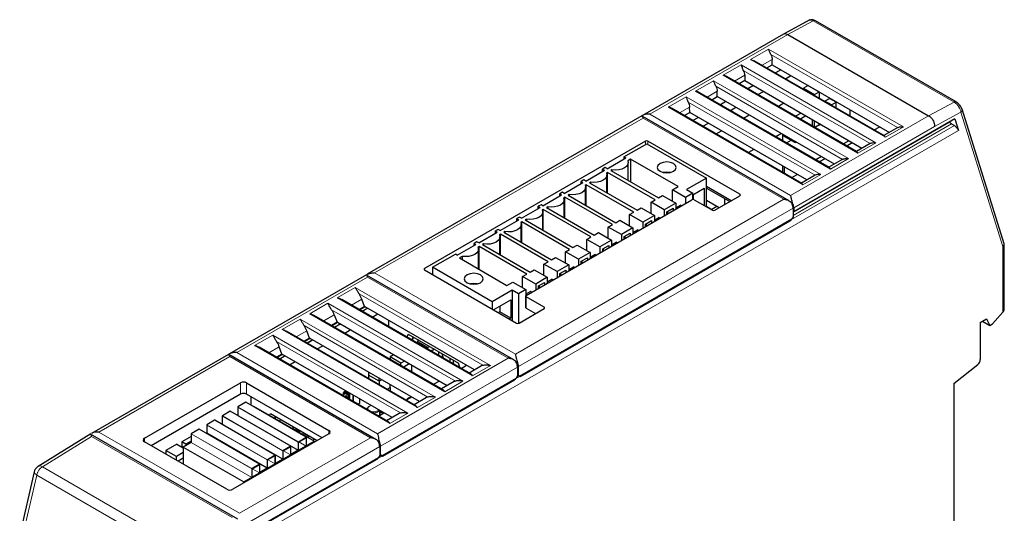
# Model space of a CAD drawing. Header units: millimetres. Extents: x 5 to 418, y 2 to 292.
# Tile 23 of 29: x 229 to 309, y 116 to 156. Entities that reach past the tile are written whole.
import ezdxf

# ---------------------------------------------------------------- set-up
doc = ezdxf.new("R2010")
doc.units = ezdxf.units.MM

msp = doc.modelspace()

# ---------------------------------------------------------------- linework, layer by layer
at = {"color": 7, "linetype": 'Continuous', "lineweight": 25}
for p, q in [((293.389, 155.905), (291.259, 154.762)), ((305.215, 149.271), (293.831, 155.843)), ((291.261, 154.763), (279.848, 148.174)), ((291.611, 154.728), (302.996, 148.156)), ((288.589, 152.712), (288.885, 152.611)), ((299.416, 146.532), (288.885, 152.611)), ((289.9, 152.026), (290.345, 152.282)), ((290.345, 152.282), (290.338, 152.711)), ((290.345, 152.282), (299.824, 146.81)), ((288.111, 151.426), (288.117, 150.997)), ((291.047, 151.877), (290.603, 151.62)), ((291.41, 151.154), (291.854, 151.411)), ((297.188, 145.247), (286.656, 151.327)), ((288.117, 150.997), (287.673, 150.74)), ((288.117, 150.997), (297.597, 145.524)), ((288.82, 150.591), (288.376, 150.334)), ((293.24, 150.611), (292.869, 150.396)), ((293.24, 150.611), (294.131, 150.096)), ((293.24, 150.611), (293.24, 150.611)), ((294.961, 143.961), (284.429, 150.041)), ((285.89, 149.711), (285.884, 150.14)), ((289.182, 149.868), (289.627, 150.125)), ((292.869, 150.396), (293.76, 149.882)), ((292.869, 150.396), (292.869, 150.312)), ((293.76, 149.882), (294.131, 150.096)), ((293.76, 149.882), (293.76, 149.797)), ((294.131, 150.096), (294.131, 149.583)), ((294.131, 150.096), (294.131, 150.096)), ((285.445, 149.454), (285.89, 149.711)), ((295.37, 144.238), (285.89, 149.711)), ((286.593, 149.305), (286.148, 149.048)), ((291.285, 149.168), (290.841, 148.911)), ((294.578, 149.325), (295.023, 149.582)), ((295.146, 149.024), (294.601, 149.339)), ((295.517, 149.239), (294.973, 149.553)), ((295.146, 149.024), (295.122, 149.011)), ((295.146, 149.024), (295.517, 149.239)), ((295.146, 148.997), (295.146, 149.024)), ((295.517, 148.783), (295.517, 149.239)), ((292.734, 142.675), (282.201, 148.755)), ((283.218, 148.168), (283.662, 148.425)), ((283.662, 148.425), (283.656, 148.854)), ((293.142, 142.952), (283.662, 148.425)), ((286.955, 148.583), (287.4, 148.839)), ((288.019, 147.968), (288.464, 148.225)), ((292.671, 148.368), (292.227, 148.111)), ((296.606, 148.668), (296.606, 148.154)), ((309.101, 137.798), (305.698, 148.685)), ((279.798, 148.145), (257.574, 135.316)), ((291.716, 141.265), (279.821, 148.132)), ((284.365, 148.019), (283.921, 147.762)), ((284.728, 147.297), (285.172, 147.553)), ((305.11, 147.891), (292.077, 140.367)), ((293.067, 148.139), (292.623, 147.882)), ((293.587, 147.326), (293.587, 147.839)), ((293.735, 147.753), (293.735, 147.24)), ((294.106, 147.396), (293.786, 147.211)), ((294.106, 147.539), (294.106, 147.396)), ((294.106, 147.396), (294.231, 147.467)), ((304.723, 147.639), (304.715, 147.663)), ((304.852, 147.485), (305.075, 147.356)), ((305.11, 147.891), (305.398, 146.971)), ((285.792, 146.682), (286.237, 146.939)), ((291.087, 146.71), (290.643, 146.454)), ((291.186, 146.14), (291.186, 146.653)), ((293.809, 147.21), (293.797, 147.217)), ((293.809, 147.21), (293.799, 147.203)), ((293.809, 147.197), (293.809, 147.21)), ((298.597, 147.005), (299.041, 147.262)), ((300.501, 147.201), (299.38, 146.553)), ((280.074, 146.096), (262.205, 135.781)), ((278.342, 144.826), (280.186, 145.89)), ((280.186, 145.89), (285.012, 143.104)), ((287.721, 141.796), (280.272, 146.096)), ((291.186, 146.567), (292.201, 145.981)), ((291.497, 145.96), (291.867, 146.174)), ((292.201, 145.981), (292.201, 146.068)), ((292.201, 145.981), (292.276, 146.024)), ((296.545, 146.131), (296.1, 145.875)), ((296.369, 145.719), (296.814, 145.976)), ((298.274, 145.915), (297.152, 145.267)), ((299.503, 146.411), (299.416, 146.532)), ((288.86, 145.425), (288.415, 145.168)), ((297.275, 145.125), (297.188, 145.246)), ((276.981, 143.868), (278.49, 144.74)), ((278.342, 144.826), (278.49, 144.74)), ((278.342, 144.826), (278.342, 144.654)), ((278.881, 144.643), (278.656, 144.513)), ((278.696, 142.907), (278.696, 144.348)), ((282.735, 142.418), (278.881, 144.643)), ((278.881, 144.643), (278.881, 142.8)), ((294.318, 144.846), (293.873, 144.589)), ((294.142, 144.434), (294.587, 144.69)), ((296.046, 144.629), (294.925, 143.982)), ((275.248, 142.868), (276.758, 143.74)), ((276.832, 143.954), (276.61, 143.826)), ((276.61, 143.826), (276.758, 143.74)), ((276.61, 143.654), (276.61, 143.826)), ((276.981, 143.868), (276.832, 143.954)), ((277.013, 143.564), (276.924, 143.513)), ((280.866, 141.34), (277.013, 143.564)), ((277.013, 141.878), (277.013, 143.564)), ((277.374, 143.773), (277.285, 143.721)), ((277.285, 143.721), (281.139, 141.497)), ((277.374, 143.773), (277.374, 143.67)), ((291.186, 143.568), (291.186, 144.082)), ((291.335, 143.483), (291.335, 143.996)), ((291.915, 143.148), (292.359, 143.404)), ((295.048, 143.84), (294.961, 143.96)), ((273.516, 141.868), (275.026, 142.74)), ((275.1, 142.954), (274.877, 142.825)), ((274.877, 142.825), (275.026, 142.74)), ((274.877, 142.654), (274.877, 142.825)), ((275.248, 142.868), (275.1, 142.954)), ((275.642, 142.773), (275.553, 142.721)), ((275.553, 142.721), (279.406, 140.497)), ((275.642, 142.773), (275.642, 142.67)), ((276.964, 141.907), (276.964, 143.348)), ((285.012, 143.104), (283.401, 142.174)), ((285.012, 140.788), (285.012, 143.104)), ((293.818, 143.343), (292.698, 142.696)), ((292.821, 142.554), (292.734, 142.674)), ((273.367, 141.954), (273.145, 141.825)), ((273.145, 141.825), (273.293, 141.74)), ((273.145, 141.654), (273.145, 141.825)), ((273.516, 141.868), (273.367, 141.954)), ((275.28, 142.564), (275.191, 142.513)), ((275.231, 140.907), (275.231, 142.348)), ((279.134, 140.339), (275.28, 142.564)), ((275.28, 140.878), (275.28, 142.564)), ((282.265, 142.147), (282.735, 142.418)), ((283.329, 141.532), (282.265, 142.147)), ((282.265, 141.232), (282.265, 142.147)), ((283.92, 141.874), (283.329, 141.532)), ((283.401, 142.174), (283.92, 141.874)), ((283.92, 141.759), (284.836, 142.288)), ((283.92, 141.376), (283.92, 141.874)), ((284.836, 142.288), (284.836, 140.89)), ((285.012, 142.445), (287.028, 141.281)), ((285.012, 142.302), (286.904, 141.21)), ((270.422, 133.609), (283.836, 141.353)), ((271.784, 140.868), (273.293, 141.74)), ((273.548, 141.564), (273.459, 141.512)), ((273.499, 139.907), (273.499, 141.348)), ((277.402, 139.339), (273.548, 141.564)), ((273.548, 139.878), (273.548, 141.564)), ((273.909, 141.773), (273.82, 141.721)), ((273.82, 141.721), (277.674, 139.496)), ((273.909, 141.773), (273.909, 141.67)), ((280.532, 141.147), (280.866, 141.34)), ((281.596, 140.532), (280.532, 141.147)), ((280.532, 140.232), (280.532, 141.147)), ((281.139, 141.497), (281.473, 141.69)), ((281.473, 141.69), (282.537, 141.075)), ((282.537, 141.075), (281.596, 140.532)), ((282.537, 141.075), (282.537, 140.603)), ((283.329, 141.532), (283.329, 141.06)), ((283.945, 141.774), (283.945, 141.376)), ((284.034, 141.353), (285.494, 140.51)), ((286.037, 140.71), (285.012, 141.302)), ((285.692, 140.51), (287.721, 141.682)), ((286.484, 141.453), (286.484, 140.967)), ((270.051, 139.868), (271.561, 140.739)), ((271.635, 140.954), (271.412, 140.825)), ((271.412, 140.825), (271.561, 140.739)), ((271.412, 140.654), (271.412, 140.825)), ((271.784, 140.868), (271.635, 140.954)), ((271.816, 140.564), (271.726, 140.512)), ((271.766, 138.906), (271.766, 140.348)), ((275.669, 138.339), (271.816, 140.564)), ((271.816, 138.878), (271.816, 140.564)), ((272.177, 140.773), (272.088, 140.721)), ((272.088, 140.721), (275.941, 138.496)), ((272.177, 140.773), (272.177, 140.669)), ((278.8, 140.147), (279.134, 140.339)), ((279.406, 140.497), (279.74, 140.689)), ((279.74, 140.689), (280.804, 140.075)), ((281.596, 140.532), (281.596, 140.06)), ((281.819, 140.375), (282.314, 140.661)), ((281.819, 140.189), (281.819, 140.375)), ((281.893, 140.232), (281.893, 140.418)), ((282.314, 140.661), (282.314, 140.475)), ((282.537, 140.704), (282.908, 140.918)), ((282.995, 140.868), (282.908, 140.918)), ((285.444, 140.566), (285.012, 140.816)), ((285.865, 140.809), (285.444, 140.566)), ((285.444, 140.539), (285.444, 140.566)), ((292.028, 140.681), (292.028, 139.967)), ((292.028, 140.396), (292.077, 140.367)), ((292.077, 140.71), (292.077, 140.367)), ((268.319, 138.868), (269.828, 139.739)), ((269.903, 139.954), (269.68, 139.825)), ((269.68, 139.825), (269.828, 139.739)), ((269.68, 139.654), (269.68, 139.825)), ((270.051, 139.868), (269.903, 139.954)), ((269.964, 127.044), (291.78, 139.639)), ((270.083, 139.564), (269.994, 139.512)), ((273.937, 137.339), (270.083, 139.564)), ((270.083, 137.878), (270.083, 139.564)), ((270.445, 139.772), (270.355, 139.721)), ((270.355, 139.721), (274.209, 137.496)), ((270.445, 139.772), (270.445, 139.669)), ((277.674, 139.496), (278.008, 139.689)), ((278.008, 139.689), (279.072, 139.075)), ((279.864, 139.532), (278.8, 140.147)), ((278.8, 139.232), (278.8, 140.147)), ((280.804, 140.075), (279.864, 139.532)), ((279.864, 139.532), (279.864, 139.06)), ((280.087, 139.375), (280.582, 139.661)), ((280.582, 139.661), (280.582, 139.474)), ((280.804, 140.075), (280.804, 139.603)), ((280.804, 139.704), (281.176, 139.918)), ((281.263, 139.868), (281.176, 139.918)), ((292.028, 139.967), (291.929, 139.795)), ((266.586, 137.868), (268.096, 138.739)), ((268.17, 138.954), (267.947, 138.825)), ((267.947, 138.825), (268.096, 138.739)), ((267.947, 138.654), (267.947, 138.825)), ((268.319, 138.868), (268.17, 138.954)), ((268.712, 138.772), (268.623, 138.721)), ((268.623, 138.721), (272.477, 136.496)), ((268.712, 138.772), (268.712, 138.669)), ((270.034, 137.906), (270.034, 139.348)), ((275.941, 138.496), (276.275, 138.689)), ((276.275, 138.689), (277.34, 138.075)), ((277.067, 139.146), (277.402, 139.339)), ((278.132, 138.532), (277.067, 139.146)), ((277.067, 138.232), (277.067, 139.146)), ((279.072, 139.075), (278.132, 138.532)), ((278.354, 138.375), (278.849, 138.661)), ((278.849, 138.661), (278.849, 138.474)), ((279.072, 139.075), (279.072, 138.603)), ((279.072, 138.703), (279.443, 138.918)), ((279.53, 138.867), (279.443, 138.918)), ((280.087, 139.189), (280.087, 139.375)), ((280.161, 139.232), (280.161, 139.418)), ((266.438, 137.953), (266.215, 137.825)), ((266.586, 137.868), (266.438, 137.953)), ((268.351, 138.564), (268.261, 138.512)), ((268.301, 136.906), (268.301, 138.348)), ((272.204, 136.339), (268.351, 138.564)), ((268.351, 136.878), (268.351, 138.564)), ((275.335, 138.146), (275.669, 138.339)), ((276.399, 137.532), (275.335, 138.146)), ((275.335, 137.232), (275.335, 138.146)), ((277.34, 138.075), (276.399, 137.532)), ((277.34, 138.075), (277.34, 137.603)), ((277.34, 137.703), (277.711, 137.918)), ((277.798, 137.867), (277.711, 137.918)), ((278.132, 138.532), (278.132, 138.06)), ((278.354, 138.189), (278.354, 138.375)), ((278.429, 138.231), (278.429, 138.418)), ((264.854, 136.868), (266.364, 137.739)), ((266.215, 137.825), (266.364, 137.739)), ((266.215, 137.653), (266.215, 137.825)), ((266.618, 137.564), (266.529, 137.512)), ((266.569, 135.749), (266.569, 137.347)), ((270.472, 135.339), (266.618, 137.564)), ((266.618, 135.721), (266.618, 137.564)), ((266.98, 137.772), (266.891, 137.721)), ((266.891, 137.721), (270.744, 135.496)), ((266.98, 137.772), (266.98, 137.669)), ((273.603, 137.146), (273.937, 137.339)), ((274.667, 136.532), (273.603, 137.146)), ((273.603, 136.232), (273.603, 137.146)), ((274.209, 137.496), (274.543, 137.689)), ((274.543, 137.689), (275.607, 137.075)), ((275.607, 137.075), (274.667, 136.532)), ((275.607, 137.075), (275.607, 136.603)), ((276.399, 137.532), (276.399, 137.06)), ((276.622, 137.375), (277.117, 137.661)), ((276.622, 137.189), (276.622, 137.375)), ((276.696, 137.231), (276.696, 137.418)), ((277.117, 137.661), (277.117, 137.474)), ((309.108, 132.48), (309.108, 137.765)), ((262.862, 135.889), (264.705, 136.953)), ((264.854, 136.868), (264.705, 136.953)), ((265.247, 136.772), (265.022, 136.642)), ((265.022, 136.642), (268.876, 134.417)), ((265.247, 136.772), (265.247, 136.512)), ((271.87, 136.146), (272.204, 136.339)), ((272.477, 136.496), (272.811, 136.689)), ((272.811, 136.689), (273.875, 136.075)), ((274.667, 136.532), (274.667, 136.06)), ((274.89, 136.375), (275.384, 136.66)), ((274.89, 136.188), (274.89, 136.375)), ((274.964, 136.231), (274.964, 136.418)), ((275.384, 136.66), (275.384, 136.474)), ((275.607, 136.703), (275.978, 136.918)), ((276.065, 136.867), (275.978, 136.918)), ((262.205, 135.667), (269.655, 131.366)), ((267.688, 133.103), (262.862, 135.889)), ((262.862, 135.889), (262.862, 135.288)), ((270.744, 135.496), (271.078, 135.689)), ((271.078, 135.689), (272.142, 135.075)), ((272.934, 135.532), (271.87, 136.146)), ((271.87, 135.232), (271.87, 136.146)), ((273.875, 136.075), (272.934, 135.532)), ((272.934, 135.532), (272.934, 135.06)), ((273.157, 135.375), (273.652, 135.66)), ((273.652, 135.66), (273.652, 135.474)), ((273.875, 136.075), (273.875, 135.603)), ((273.875, 135.703), (274.246, 135.917)), ((274.333, 135.867), (274.246, 135.917)), ((257.5, 135.273), (246.412, 128.872)), ((269.418, 128.392), (257.521, 135.26)), ((268.876, 134.417), (269.346, 134.689)), ((269.346, 134.689), (270.41, 134.075)), ((270.138, 135.146), (270.472, 135.339)), ((271.202, 134.532), (270.138, 135.146)), ((270.138, 134.232), (270.138, 135.146)), ((272.142, 135.075), (271.202, 134.532)), ((271.425, 134.375), (271.92, 134.66)), ((271.92, 134.66), (271.92, 134.474)), ((272.142, 135.075), (272.142, 134.603)), ((272.142, 134.703), (272.514, 134.917)), ((272.601, 134.867), (272.514, 134.917)), ((273.157, 135.188), (273.157, 135.375)), ((273.231, 135.231), (273.231, 135.417)), ((269.299, 134.033), (267.688, 133.103)), ((269.819, 133.733), (269.299, 134.033)), ((269.299, 134.033), (269.299, 131.572)), ((270.41, 134.075), (269.819, 133.733)), ((270.41, 134.075), (270.41, 133.601)), ((270.781, 133.917), (270.41, 133.703)), ((270.868, 133.867), (270.781, 133.917)), ((271.202, 134.532), (271.202, 134.06)), ((271.425, 134.188), (271.425, 134.375)), ((271.499, 134.231), (271.499, 134.417)), ((265.93, 127.26), (255.501, 133.28)), ((257.355, 132.723), (257.133, 133.317)), ((267.688, 133.103), (267.688, 132.502)), ((267.863, 132.49), (269.2, 133.261)), ((269.2, 133.261), (269.2, 131.775)), ((269.819, 133.733), (269.819, 131.352)), ((270.381, 133.552), (270.381, 132.638)), ((271.882, 132.652), (270.422, 133.495)), ((257.355, 132.723), (256.91, 132.467)), ((257.404, 132.695), (256.959, 132.438)), ((257.154, 132.326), (257.599, 132.582)), ((257.157, 132.324), (257.602, 132.58)), ((257.612, 132.575), (257.167, 132.318)), ((257.355, 132.723), (257.404, 132.695)), ((266.256, 127.584), (257.404, 132.695)), ((267.863, 132.4), (267.863, 132.49)), ((268.309, 132.29), (268.182, 132.216)), ((268.309, 132.747), (268.309, 132.29)), ((269.2, 131.775), (268.309, 132.29)), ((269.853, 131.366), (271.882, 132.538)), ((270.422, 132.58), (271.189, 132.138)), ((263.702, 125.974), (253.274, 131.994)), ((254.905, 132.031), (255.127, 131.438)), ((257.974, 131.852), (258.419, 132.109)), ((259.31, 131.081), (259.31, 131.595)), ((269.2, 131.775), (269.073, 131.702)), ((307.174, 131.42), (307.669, 131.706)), ((307.352, 131.523), (307.946, 131.18)), ((307.669, 131.706), (307.946, 131.18)), ((309.005, 132.245), (308.164, 131.306)), ((261.475, 124.688), (251.047, 130.708)), ((252.9, 130.152), (252.678, 130.745)), ((255.127, 131.438), (254.683, 131.181)), ((255.177, 131.409), (254.732, 131.152)), ((254.927, 131.04), (255.371, 131.297)), ((254.93, 131.038), (255.375, 131.295)), ((255.385, 131.289), (254.94, 131.032)), ((255.177, 131.409), (255.127, 131.438)), ((264.029, 126.299), (255.177, 131.409)), ((255.747, 130.566), (256.191, 130.823)), ((307.174, 131.42), (307.174, 128.412)), ((307.946, 131.18), (308.164, 131.306)), ((252.9, 130.152), (252.455, 129.895)), ((252.949, 130.123), (252.505, 129.866)), ((252.699, 129.754), (253.144, 130.011)), ((252.703, 129.752), (253.147, 130.009)), ((253.157, 130.003), (252.713, 129.746)), ((252.9, 130.152), (252.949, 130.123)), ((261.802, 125.013), (252.949, 130.123)), ((260.885, 130.485), (260.786, 130.229)), ((260.885, 130.485), (264.961, 128.132)), ((261.279, 130.258), (261.18, 130.002)), ((261.227, 129.974), (261.326, 130.23)), ((261.621, 129.747), (261.719, 130.003)), ((262.478, 129.394), (261.665, 129.863)), ((261.76, 129.98), (261.696, 129.943)), ((259.248, 123.402), (248.819, 129.422)), ((250.672, 128.866), (250.451, 129.459)), ((253.519, 129.281), (253.964, 129.537)), ((262.626, 129.48), (262.478, 129.394)), ((262.478, 129.253), (262.478, 129.394)), ((263.022, 129.251), (262.751, 129.095)), ((246.35, 128.836), (235.263, 122.436)), ((258.268, 121.956), (246.371, 128.824)), ((250.672, 128.866), (250.228, 128.609)), ((250.722, 128.837), (250.277, 128.581)), ((250.472, 128.468), (250.916, 128.725)), ((250.475, 128.466), (250.92, 128.723)), ((250.93, 128.717), (250.485, 128.461)), ((250.672, 128.866), (250.722, 128.837)), ((259.574, 123.727), (250.722, 128.837)), ((259.706, 128.794), (259.433, 128.637)), ((260.3, 128.136), (259.433, 128.637)), ((259.433, 128.637), (259.433, 128.438)), ((260.572, 128.294), (260.3, 128.136)), ((263.368, 128.738), (263.368, 129.051)), ((263.608, 128.913), (263.723, 128.533)), ((264.272, 128.216), (264.272, 128.53)), ((264.532, 128.38), (264.532, 128.066)), ((251.292, 127.995), (251.737, 128.251)), ((260.3, 127.938), (260.3, 128.136)), ((260.969, 128.065), (260.524, 127.809)), ((261.191, 127.424), (261.191, 127.937)), ((265.06, 127.762), (264.961, 128.132)), ((265.161, 127.703), (265.606, 127.96)), ((266.826, 127.913), (265.812, 127.328)), ((269.729, 127.809), (269.729, 127.094)), ((269.803, 127.137), (269.803, 127.851)), ((305.021, 126.491), (306.969, 128.012)), ((257.676, 127.394), (257.676, 127.165)), ((258.542, 126.665), (257.676, 127.165)), ((257.676, 127.165), (257.676, 126.881)), ((258.542, 126.665), (258.542, 126.894)), ((258.741, 126.78), (258.542, 126.665)), ((258.802, 120.601), (269.481, 126.766)), ((262.934, 126.417), (263.378, 126.674)), ((269.729, 127.094), (269.63, 126.923)), ((269.729, 127.18), (269.803, 127.137)), ((269.902, 127.08), (269.729, 127.18)), ((269.902, 127.08), (269.803, 127.137)), ((239.548, 122.044), (247.319, 126.53)), ((247.814, 126.53), (254.471, 122.687)), ((258.542, 126.665), (258.542, 126.381)), ((259.188, 126.008), (259.433, 126.15)), ((259.433, 126.15), (259.433, 126.38)), ((259.433, 126.15), (259.433, 125.867)), ((264.599, 126.628), (263.584, 126.042)), ((305.021, 126.491), (305.021, 113.859)), ((247.319, 125.615), (240.092, 121.444)), ((253.927, 122.087), (247.814, 125.615)), ((248.16, 125.415), (248.16, 124.716)), ((255.783, 125.822), (255.641, 125.74)), ((255.641, 125.74), (255.696, 125.708)), ((255.641, 125.611), (255.641, 125.74)), ((255.696, 125.579), (255.641, 125.611)), ((255.696, 125.708), (255.793, 125.763)), ((255.696, 125.708), (255.696, 125.579)), ((255.793, 125.635), (255.696, 125.579)), ((255.783, 125.451), (255.741, 125.426)), ((255.833, 125.825), (256.076, 125.729)), ((255.833, 125.453), (256.076, 125.357)), ((255.843, 125.766), (256.058, 125.681)), ((256.058, 125.552), (255.843, 125.637)), ((255.843, 125.394), (256.058, 125.309)), ((255.92, 125.837), (255.92, 125.791)), ((255.92, 125.607), (255.92, 125.419)), ((256.084, 125.734), (256.076, 125.729)), ((256.084, 125.362), (256.076, 125.357)), ((256.084, 125.734), (256.084, 125.742)), ((256.14, 125.702), (256.084, 125.734)), ((256.084, 125.362), (256.084, 125.548)), ((256.14, 125.33), (256.084, 125.362)), ((256.108, 125.683), (256.14, 125.702)), ((256.14, 125.573), (256.108, 125.555)), ((256.108, 125.312), (256.14, 125.33)), ((256.14, 125.202), (256.135, 125.199)), ((256.14, 125.71), (256.14, 125.196)), ((256.14, 125.702), (256.14, 125.573)), ((256.14, 125.33), (256.14, 125.202)), ((256.982, 124.908), (256.982, 125.223)), ((260.706, 125.132), (261.151, 125.388)), ((260.811, 125.235), (260.811, 125.192)), ((260.955, 125.324), (260.816, 125.243)), ((260.861, 125.243), (261.132, 125.399)), ((260.983, 125.313), (260.861, 125.243)), ((260.861, 125.243), (260.88, 125.232)), ((260.955, 125.324), (260.962, 125.324)), ((260.962, 125.324), (260.983, 125.313)), ((262.372, 125.342), (261.357, 124.756)), ((247.094, 124.571), (247.094, 123.9)), ((247.735, 124.956), (247.106, 124.593)), ((252.644, 122.128), (247.743, 124.957)), ((248.386, 124.631), (248.346, 124.609)), ((253.286, 121.802), (248.386, 124.631)), ((256.811, 124.809), (256.982, 124.908)), ((256.976, 124.912), (256.982, 124.908)), ((257.547, 124.393), (257.547, 124.384)), ((258.597, 123.993), (258.597, 124.291)), ((245.22, 123.504), (244.592, 123.141)), ((250.129, 120.676), (245.229, 123.505)), ((245.836, 123.846), (245.836, 123.174)), ((246.477, 124.23), (245.849, 123.867)), ((251.386, 121.402), (246.486, 124.231)), ((247.094, 123.9), (247.077, 123.89)), ((247.094, 123.9), (251.994, 121.071)), ((249.674, 123.888), (249.736, 124.049)), ((249.736, 124.049), (253.531, 121.858)), ((250.129, 123.821), (250.067, 123.66)), ((250.107, 123.638), (250.169, 123.799)), ((250.5, 123.41), (250.562, 123.571)), ((258.479, 123.846), (258.924, 124.102)), ((258.572, 123.899), (258.597, 123.993)), ((258.588, 123.935), (258.594, 123.912)), ((258.617, 124.193), (258.692, 124.236)), ((258.617, 124.193), (258.848, 124.059)), ((258.617, 123.925), (258.617, 124.193)), ((260.144, 124.056), (259.13, 123.47)), ((243.963, 122.778), (243.334, 122.415)), ((248.872, 119.95), (243.972, 122.779)), ((244.579, 123.12), (244.579, 122.448)), ((245.836, 123.174), (245.819, 123.164)), ((250.737, 120.345), (245.836, 123.174)), ((251.582, 122.896), (251.582, 122.983)), ((251.638, 122.864), (251.582, 122.896)), ((251.638, 122.951), (251.638, 122.864)), ((251.712, 122.908), (251.638, 122.864)), ((251.725, 122.736), (251.697, 122.72)), ((251.775, 122.739), (252.017, 122.643)), ((251.861, 122.822), (251.861, 122.704)), ((252.025, 122.648), (252.025, 122.727)), ((252.081, 122.695), (252.081, 122.498)), ((235.192, 122.406), (230.931, 119.774)), ((247.103, 115.5), (235.189, 122.379)), ((243.322, 122.193), (242.58, 121.765)), ((243.322, 122.394), (243.322, 121.708)), ((244.579, 122.448), (244.562, 122.438)), ((249.479, 119.619), (244.579, 122.448)), ((254.471, 122.401), (246.7, 117.915)), ((251.784, 122.68), (251.999, 122.595)), ((252.006, 121.764), (252.635, 122.127)), ((252.025, 122.648), (252.017, 122.643)), ((252.019, 121.742), (252.623, 122.091)), ((252.081, 122.616), (252.025, 122.648)), ((252.049, 122.597), (252.081, 122.616)), ((252.081, 122.616), (252.081, 122.498)), ((252.444, 122.288), (252.615, 122.387)), ((252.553, 122.225), (252.553, 122.351)), ((252.614, 122.386), (252.677, 122.35)), ((252.623, 122.091), (252.623, 121.419)), ((252.647, 121.434), (252.647, 122.12)), ((252.677, 122.35), (252.678, 122.35)), ((252.677, 122.35), (252.677, 122.154)), ((252.735, 122.12), (252.905, 122.219)), ((253.231, 122.031), (253.231, 121.834)), ((246.205, 117.915), (239.548, 121.758)), ((242.159, 121.579), (241.268, 121.065)), ((242.159, 121.579), (242.683, 121.276)), ((242.901, 121.579), (242.58, 121.765)), ((242.58, 121.765), (242.58, 121.365)), ((242.683, 121.305), (242.58, 121.365)), ((242.58, 121.365), (242.58, 121.336)), ((243.322, 121.708), (242.683, 121.339)), ((242.683, 121.339), (242.683, 119.948)), ((242.683, 121.339), (247.584, 118.511)), ((243.322, 121.822), (242.901, 121.579)), ((242.901, 121.579), (242.901, 121.465)), ((247.584, 118.511), (253.286, 121.802)), ((251.378, 121.401), (250.749, 121.038)), ((250.761, 121.017), (251.365, 121.365)), ((251.365, 121.365), (251.365, 120.694)), ((251.39, 120.722), (251.39, 121.394)), ((251.994, 121.742), (251.994, 121.071)), ((252.019, 121.071), (252.019, 121.742)), ((253.286, 121.802), (253.286, 121.717)), ((253.314, 121.733), (253.286, 121.75)), ((253.506, 121.844), (253.506, 121.872)), ((258.58, 121.372), (258.58, 120.658)), ((258.641, 120.694), (258.641, 121.408)), ((242.134, 120.565), (241.268, 121.065)), ((241.268, 121.065), (241.268, 120.765)), ((242.683, 120.882), (242.134, 120.565)), ((242.134, 120.265), (242.134, 120.565)), ((242.683, 120.425), (242.271, 120.186)), ((247.653, 114.164), (258.332, 120.33)), ((250.12, 120.675), (249.492, 120.312)), ((249.504, 120.291), (250.108, 120.64)), ((250.108, 120.64), (250.108, 119.968)), ((250.12, 119.961), (250.749, 120.324)), ((250.133, 119.996), (250.133, 120.668)), ((250.737, 120.345), (250.133, 119.996)), ((250.737, 121.017), (250.737, 120.345)), ((250.761, 120.345), (250.761, 121.017)), ((251.378, 120.687), (252.006, 121.049)), ((251.994, 121.071), (251.39, 120.722)), ((258.58, 120.658), (258.481, 120.486)), ((258.58, 120.729), (258.641, 120.694)), ((258.58, 120.729), (258.74, 120.636)), ((258.74, 120.636), (258.641, 120.694)), ((248.222, 119.565), (248.222, 118.879)), ((248.863, 119.949), (248.235, 119.587)), ((248.247, 119.565), (248.851, 119.914)), ((248.247, 118.894), (248.247, 119.565)), ((248.851, 119.914), (248.851, 119.242)), ((248.863, 119.235), (249.492, 119.598)), ((248.876, 119.271), (248.876, 119.942)), ((249.479, 119.619), (248.876, 119.271)), ((249.479, 120.291), (249.479, 119.619)), ((249.504, 119.619), (249.504, 120.291)), ((230.617, 119.336), (229.449, 114.25)), ((247.584, 118.425), (247.584, 118.511))]:
    msp.add_line(p, q, dxfattribs=at)
at = {"color": 7, "linetype": 'Continuous', "lineweight": 18}
for p, q in [((291.611, 154.728), (293.664, 155.831)), ((293.664, 155.831), (305.049, 149.259)), ((291.611, 154.728), (280.445, 148.282)), ((288.589, 152.712), (290.047, 153.553)), ((300.961, 147.253), (290.047, 153.553)), ((300.482, 147.189), (290.228, 153.109)), ((286.361, 151.426), (287.819, 152.268)), ((298.733, 145.967), (287.819, 152.268)), ((299.503, 146.411), (288.589, 152.712)), ((289.525, 152.242), (290.338, 152.711)), ((286.361, 151.426), (297.275, 145.125)), ((287.298, 150.956), (288.111, 151.426)), ((298.254, 145.904), (288, 151.823)), ((284.134, 150.14), (285.592, 150.982)), ((296.506, 144.681), (285.592, 150.982)), ((295.048, 143.84), (284.134, 150.14)), ((285.071, 149.67), (285.884, 150.14)), ((296.027, 144.618), (285.773, 150.537)), ((281.906, 148.854), (283.364, 149.696)), ((294.279, 143.395), (283.364, 149.696)), ((293.8, 143.332), (283.546, 149.251)), ((305.049, 149.259), (302.996, 148.156)), ((280.445, 148.282), (291.83, 141.71)), ((281.906, 148.854), (292.821, 142.554)), ((282.843, 148.385), (283.656, 148.854)), ((305.612, 148.437), (303.482, 147.294)), ((309.005, 137.579), (305.612, 148.437)), ((279.901, 147.968), (258.171, 135.424)), ((291.285, 141.396), (279.901, 147.968)), ((302.996, 148.156), (291.83, 141.71)), ((292.028, 140.31), (304.723, 147.639)), ((292.028, 140.081), (304.852, 147.485)), ((305.398, 146.971), (247.43, 113.507)), ((305.075, 147.356), (291.899, 139.75)), ((303.482, 147.294), (292.077, 140.71)), ((300.961, 147.253), (299.503, 146.411)), ((280.074, 145.825), (280.074, 146.096)), ((280.272, 146.096), (280.272, 145.84)), ((298.733, 145.967), (297.275, 145.125)), ((296.506, 144.681), (295.048, 143.84)), ((294.279, 143.395), (292.821, 142.554)), ((269.556, 128.852), (291.285, 141.396)), ((287.721, 141.682), (287.721, 141.796)), ((291.901, 141.098), (292.011, 141.034)), ((269.803, 127.851), (292.028, 140.681)), ((291.929, 139.795), (269.902, 127.08)), ((309.005, 132.245), (309.005, 137.579)), ((262.205, 135.781), (262.205, 135.667)), ((257.602, 135.095), (247.01, 128.98)), ((268.986, 128.523), (257.602, 135.095)), ((258.171, 135.424), (269.556, 128.852)), ((255.142, 133.416), (256.6, 134.258)), ((256.6, 134.258), (267.536, 127.945)), ((266.078, 127.103), (255.142, 133.416)), ((256.285, 132.827), (257.133, 133.317)), ((256.909, 133.739), (266.93, 127.955)), ((270.422, 133.495), (270.422, 132.58)), ((252.914, 132.131), (254.372, 132.972)), ((254.372, 132.972), (265.309, 126.659)), ((254.682, 132.454), (264.702, 126.669)), ((271.882, 132.538), (271.882, 132.652)), ((250.687, 130.845), (252.145, 131.686)), ((252.145, 131.686), (263.082, 125.373)), ((263.851, 125.817), (252.914, 132.131)), ((254.058, 131.541), (254.905, 132.031)), ((261.624, 124.531), (250.687, 130.845)), ((251.831, 130.256), (252.678, 130.745)), ((252.455, 131.168), (262.475, 125.383)), ((248.46, 129.559), (249.918, 130.4)), ((249.918, 130.4), (260.854, 124.087)), ((250.227, 129.882), (260.248, 124.097)), ((259.396, 123.245), (248.46, 129.559)), ((249.603, 128.97), (250.451, 129.459)), ((246.453, 128.659), (235.86, 122.544)), ((257.837, 122.087), (246.453, 128.659)), ((247.01, 128.98), (258.394, 122.408)), ((258.394, 122.408), (268.986, 128.523)), ((269.572, 128.271), (269.737, 128.176)), ((258.641, 121.408), (269.729, 127.809)), ((267.536, 127.945), (266.078, 127.103)), ((269.63, 126.923), (258.74, 120.636)), ((269.927, 127.066), (269.6, 126.877)), ((247.319, 126.53), (247.319, 125.615)), ((247.814, 125.615), (247.814, 126.53)), ((265.309, 126.659), (263.851, 125.817)), ((255.793, 125.635), (255.793, 125.763)), ((255.843, 125.637), (255.843, 125.766)), ((255.843, 125.368), (255.843, 125.394)), ((255.924, 125.789), (255.924, 125.834)), ((255.924, 125.417), (255.924, 125.605)), ((256.058, 125.681), (256.058, 125.552)), ((256.058, 125.309), (256.058, 125.243)), ((256.108, 125.683), (256.108, 125.555)), ((256.108, 125.312), (256.108, 125.215)), ((256.417, 125.549), (256.417, 125.036)), ((256.446, 125.019), (256.446, 125.533)), ((256.976, 125.227), (256.976, 124.912)), ((260.846, 125.212), (260.814, 125.231)), ((260.814, 125.231), (260.814, 125.194)), ((260.821, 125.243), (260.962, 125.324)), ((260.86, 125.22), (260.821, 125.243)), ((263.082, 125.373), (261.624, 124.531)), ((247.094, 124.571), (251.994, 121.742)), ((247.106, 124.593), (252.006, 121.764)), ((252.635, 122.127), (247.735, 124.956)), ((256.976, 124.912), (256.804, 124.813)), ((257.547, 124.384), (257.547, 124.393)), ((250.12, 120.675), (245.22, 123.504)), ((250.737, 121.017), (245.836, 123.846)), ((245.849, 123.867), (250.749, 121.038)), ((251.378, 121.401), (246.477, 124.23)), ((260.854, 124.087), (259.396, 123.245)), ((248.863, 119.949), (243.963, 122.778)), ((249.479, 120.291), (244.579, 123.12)), ((244.592, 123.141), (249.492, 120.312)), ((251.865, 122.703), (251.865, 122.819)), ((235.27, 122.203), (231.282, 119.74)), ((246.654, 115.631), (235.27, 122.203)), ((235.86, 122.544), (247.245, 115.972)), ((239.548, 121.758), (239.548, 122.044)), ((248.222, 119.565), (243.322, 122.394)), ((243.334, 122.415), (248.235, 119.587)), ((247.245, 115.972), (257.837, 122.087)), ((251.784, 122.669), (251.784, 122.68)), ((251.999, 122.595), (251.999, 122.545)), ((252.049, 122.597), (252.049, 122.516)), ((252.359, 122.534), (252.359, 122.338)), ((252.388, 122.321), (252.388, 122.518)), ((252.608, 122.39), (252.438, 122.292)), ((254.471, 122.687), (254.471, 122.401)), ((248.222, 118.879), (243.322, 121.708)), ((247.492, 114.972), (258.58, 121.372)), ((252.623, 121.419), (252.041, 121.755)), ((258.437, 121.812), (258.575, 121.732)), ((258.481, 120.486), (247.591, 114.2)), ((249.526, 120.304), (250.108, 119.968)), ((250.784, 121.03), (251.365, 120.694)), ((258.765, 120.622), (258.451, 120.44)), ((242.666, 113.168), (231.282, 119.74)), ((248.269, 119.578), (248.851, 119.242)), ((230.826, 119.072), (229.658, 113.986)), ((230.826, 119.072), (242.21, 112.5))]:
    msp.add_line(p, q, dxfattribs=at)
at = {"color": 7, "linetype": 'Continuous', "lineweight": 25, "flags": 128}
for points in [[(278.656, 144.513), (278.696, 144.356), (278.663, 144.198), (278.559, 144.051), (278.392, 143.925), (278.174, 143.829), (277.919, 143.769), (277.646, 143.75), (277.374, 143.773)], [(282.351, 144.283), (282.101, 144.379), (281.807, 144.413), (281.512, 144.379), (281.262, 144.283), (281.095, 144.138), (281.037, 143.968), (281.095, 143.798), (281.262, 143.654), (281.512, 143.558), (281.807, 143.524), (282.101, 143.558), (282.351, 143.654), (282.518, 143.798), (282.577, 143.968), (282.518, 144.138), (282.351, 144.283)], [(276.924, 143.513), (276.963, 143.356), (276.93, 143.198), (276.827, 143.051), (276.66, 142.925), (276.441, 142.829), (276.187, 142.769), (275.914, 142.75), (275.642, 142.773)], [(282.085, 143.554), (281.807, 143.584), (281.528, 143.554)], [(275.191, 142.513), (275.231, 142.355), (275.198, 142.198), (275.094, 142.051), (274.928, 141.925), (274.709, 141.828), (274.454, 141.769), (274.181, 141.75), (273.909, 141.773)], [(273.459, 141.512), (273.499, 141.355), (273.466, 141.198), (273.362, 141.051), (273.195, 140.925), (272.977, 140.828), (272.722, 140.769), (272.449, 140.749), (272.177, 140.773)], [(271.726, 140.512), (271.766, 140.355), (271.733, 140.198), (271.63, 140.051), (271.463, 139.925), (271.244, 139.828), (270.99, 139.768), (270.717, 139.749), (270.445, 139.772)], [(269.994, 139.512), (270.034, 139.355), (270.001, 139.198), (269.897, 139.051), (269.73, 138.925), (269.512, 138.828), (269.257, 138.768), (268.984, 138.749), (268.712, 138.772)], [(268.261, 138.512), (268.301, 138.355), (268.268, 138.198), (268.165, 138.051), (267.998, 137.924), (267.779, 137.828), (267.525, 137.768), (267.252, 137.749), (266.98, 137.772)], [(266.529, 137.512), (266.569, 137.355), (266.536, 137.197), (266.432, 137.05), (266.265, 136.924), (266.047, 136.828), (265.792, 136.768), (265.519, 136.749), (265.247, 136.772)], [(265.646, 134.639), (265.896, 134.543), (266.19, 134.509), (266.485, 134.543), (266.735, 134.639), (266.902, 134.783), (266.96, 134.953), (266.902, 135.123), (266.735, 135.268), (266.485, 135.364), (266.19, 135.398), (265.896, 135.364), (265.646, 135.268), (265.479, 135.123), (265.42, 134.953), (265.479, 134.783), (265.646, 134.639)], [(266.469, 134.539), (266.19, 134.569), (265.912, 134.539)], [(257.547, 124.393), (257.547, 124.393), (257.587, 124.509), (257.701, 124.607)], [(252.623, 121.419), (252.624, 121.415), (252.626, 121.411), (252.63, 121.411), (252.635, 121.412), (252.64, 121.416), (252.644, 121.422), (252.646, 121.428), (252.647, 121.434)], [(248.222, 118.879), (248.223, 118.874), (248.226, 118.871), (248.23, 118.87), (248.235, 118.872), (248.239, 118.876), (248.243, 118.881), (248.246, 118.888), (248.247, 118.894)]]:
    msp.add_lwpolyline(points, dxfattribs=at)
at = {"color": 7, "linetype": 'Continuous', "lineweight": 25}
for centre, radius, start, end in [((280.173, 145.905), 0.215, 62.60967, 117.39033), ((283.935, 141.162), 0.215, 62.60967, 117.39033), ((287.7, 141.739), 0.0611, 290.78342, 69.21658), ((291.166, 140.692), 0.911, 1.10815, 22.02116), ((285.593, 140.701), 0.215, 242.60967, 297.39033), ((291.116, 140.664), 0.911, 1.10815, 22.02116), ((262.227, 135.724), 0.0611, 110.78342, 249.21658), ((270.444, 133.552), 0.0611, 110.78342, 249.21658), ((270.451, 132.645), 0.0704, 185.6948, 245.62534), ((271.86, 132.595), 0.0611, 290.78342, 69.21658), ((269.754, 131.557), 0.215, 242.60967, 297.39033), ((306.627, 128.44), 0.547, 308.69084, 357.09274), ((268.818, 127.791), 0.911, 1.10815, 22.02116), ((268.892, 127.834), 0.911, 1.10815, 22.02116), ((247.566, 126.052), 0.538, 62.60967, 117.39033), ((247.566, 125.138), 0.538, 62.60967, 117.39033), ((255.811, 125.767), 0.0616, 69.02376, 117.08204), ((255.811, 125.396), 0.0616, 69.02376, 117.08204), ((255.821, 125.708), 0.0616, 69.02376, 117.08204), ((255.821, 125.58), 0.0616, 69.02376, 117.08204), ((255.821, 125.335), 0.063, 69.34169, 111.74451), ((256.08, 125.738), 0.0616, 249.02376, 297.08204), ((256.08, 125.61), 0.0616, 249.02376, 297.08204), ((256.08, 125.367), 0.0616, 249.02376, 297.08204), ((260.829, 125.23), 0.0148, 122.60548, 177.39452), ((247.121, 124.57), 0.0269, 122.59726, 177.40255), ((247.74, 124.949), 0.0088, 65.69875, 125.62933), ((245.225, 123.497), 0.0088, 65.6898, 125.63113), ((245.863, 123.844), 0.0269, 122.59725, 177.40247), ((246.483, 124.223), 0.0088, 65.68984, 125.63128), ((243.968, 122.771), 0.0088, 65.68966, 125.63113), ((244.606, 123.119), 0.0269, 122.59715, 177.40256), ((251.753, 122.681), 0.0616, 69.02376, 117.08204), ((239.602, 121.901), 0.153, 110.78342, 249.21658), ((243.349, 122.393), 0.0269, 122.59746, 177.40254), ((251.762, 122.621), 0.0623, 69.34714, 92.67712), ((252.021, 122.652), 0.0616, 249.02376, 297.08204), ((252.64, 122.121), 0.00764, 350.78883, 129.22099), ((254.417, 122.544), 0.153, 290.78342, 69.21658), ((251.383, 121.395), 0.00764, 350.77124, 129.21886), ((252.021, 121.741), 0.0269, 122.59726, 177.40256), ((257.668, 121.355), 0.911, 1.10815, 22.02116), ((257.73, 121.39), 0.911, 1.10815, 22.02116), ((249.506, 120.29), 0.0269, 122.59715, 177.40256), ((250.125, 120.669), 0.00764, 350.77141, 129.21869), ((250.764, 121.015), 0.0269, 122.59725, 177.40247), ((250.735, 120.346), 0.0269, 302.59867, 357.40103), ((251.373, 120.692), 0.00764, 170.77407, 309.21596), ((251.992, 121.072), 0.0269, 302.59883, 357.40033), ((248.249, 119.564), 0.0269, 122.59746, 177.40254), ((248.868, 119.944), 0.00764, 350.7712, 129.21862), ((249.477, 119.621), 0.0269, 302.59871, 357.40103), ((250.116, 119.967), 0.00764, 170.77408, 309.21607), ((248.858, 119.241), 0.00764, 170.77569, 309.21607), ((246.453, 118.393), 0.538, 242.60967, 297.39033)]:
    msp.add_arc(centre, radius, start, end, dxfattribs=at)
at = {"color": 7, "linetype": 'Continuous', "lineweight": 18}
for centre, radius, start, end in [((260.816, 125.235), 0.00486, 185.6948, 245.62534), ((260.818, 125.239), 0.00486, 54.38183, 114.31395), ((258.115, 124.68), 0.593, 264.28217, 320.6721)]:
    msp.add_arc(centre, radius, start, end, dxfattribs=at)
at = {"color": 7, "linetype": 'Continuous', "lineweight": 25}
for centre, major_axis, ratio, start_param, end_param in [((291.78, 139.881), (0.148, 0.257), 0.577335, 3.92695, 4.71243), ((256.44, 133.251), (-0.545, 0.979), 0.587367, 4.459709, 4.890173), ((254.213, 131.965), (-0.545, 0.979), 0.587367, 4.459709, 4.890173), ((251.985, 130.68), (-0.545, 0.979), 0.587367, 4.459709, 4.890173), ((249.758, 129.394), (-0.545, 0.979), 0.587367, 4.459709, 4.890173), ((267.377, 126.938), (-0.545, 0.979), 0.587367, 6.12364, 6.292223), ((269.481, 127.008), (0.148, 0.257), 0.577335, 3.92695, 4.71243), ((269.754, 127.166), (0.21, -0.121), 0.00007, 5.497828, 7.068624), ((265.149, 125.652), (-0.545, 0.979), 0.587367, 6.12364, 6.292223), ((262.922, 124.366), (-0.545, 0.979), 0.587367, 6.12364, 6.292223), ((260.694, 123.08), (-0.545, 0.979), 0.587367, 6.12364, 6.292223), ((258.332, 120.572), (0.148, 0.257), 0.577335, 3.92695, 4.71243), ((258.592, 120.722), (0.21, -0.121), 0.00007, 5.497828, 7.068624)]:
    msp.add_ellipse(centre, major_axis=major_axis, ratio=ratio, start_param=start_param, end_param=end_param, dxfattribs=at)
for points, knots in [([(293.831, 155.843), (293.793, 155.862), (293.714, 155.902), (293.586, 155.929), (293.455, 155.927), (293.379, 155.895), (293.34, 155.879)], [0, 0, 0, 0, 0.2247981, 0.4687258, 0.7286986, 1, 1, 1, 1]), ([(291.265, 154.752), (291.274, 154.761), (291.317, 154.805), (291.442, 154.803), (291.555, 154.753), (291.611, 154.728)], [0, 0, 0, 0, 0.118781, 0.559391, 1, 1, 1, 1]), ([(290.228, 153.109), (290.183, 153.193), (290.152, 153.282), (290.096, 153.434), (290.071, 153.5), (290.047, 153.553)], [0, 0, 0, 0, 0.5, 0.5, 1, 1, 1, 1]), ([(290.228, 153.109), (290.261, 153.045), (290.289, 152.976), (290.327, 152.839), (290.337, 152.772), (290.338, 152.711)], [0, 0, 0, 0, 0.5, 0.5, 1, 1, 1, 1]), ([(287.819, 152.268), (287.844, 152.215), (287.868, 152.148), (287.911, 152.034), (287.926, 151.993), (287.959, 151.909), (287.978, 151.865), (288, 151.823)], [0, 0, 0, 0, 0.5, 0.5, 0.75, 0.75, 1, 1, 1, 1]), ([(286.654, 151.323), (286.636, 151.334), (286.547, 151.391), (286.444, 151.411), (286.361, 151.426)], [0, 0, 0, 0, 0.202866, 1, 1, 1, 1]), ([(288, 151.823), (288.034, 151.759), (288.062, 151.69), (288.1, 151.553), (288.11, 151.486), (288.111, 151.426)], [0, 0, 0, 0, 0.5, 0.5, 1, 1, 1, 1]), ([(285.773, 150.537), (285.728, 150.622), (285.697, 150.71), (285.641, 150.863), (285.616, 150.929), (285.592, 150.982)], [0, 0, 0, 0, 0.5, 0.5, 1, 1, 1, 1]), ([(284.426, 150.037), (284.408, 150.049), (284.32, 150.106), (284.216, 150.125), (284.134, 150.14)], [0, 0, 0, 0, 0.202866, 1, 1, 1, 1]), ([(285.773, 150.537), (285.807, 150.473), (285.835, 150.404), (285.873, 150.268), (285.883, 150.2), (285.884, 150.14)], [0, 0, 0, 0, 0.5, 0.5, 1, 1, 1, 1]), ([(283.364, 149.696), (283.389, 149.643), (283.413, 149.577), (283.456, 149.462), (283.471, 149.422), (283.505, 149.337), (283.523, 149.293), (283.546, 149.251)], [0, 0, 0, 0, 0.5, 0.5, 0.75, 0.75, 1, 1, 1, 1]), ([(283.546, 149.251), (283.579, 149.188), (283.607, 149.118), (283.645, 148.982), (283.655, 148.914), (283.656, 148.854)], [0, 0, 0, 0, 0.5, 0.5, 1, 1, 1, 1]), ([(305.703, 148.664), (305.682, 148.72), (305.64, 148.83), (305.515, 149.008), (305.363, 149.171), (305.257, 149.241), (305.205, 149.277)], [0, 0, 0, 0, 0.253222, 0.503143, 0.751559, 1, 1, 1, 1]), ([(280.445, 148.282), (280.31, 148.296), (280.174, 148.287), (279.99, 148.242), (279.933, 148.221), (279.834, 148.168), (279.793, 148.136), (279.769, 148.101)], [0, 0, 0, 0, 0.5, 0.5, 0.75, 0.75, 1, 1, 1, 1]), ([(282.199, 148.751), (282.181, 148.763), (282.093, 148.82), (281.989, 148.839), (281.906, 148.854)], [0, 0, 0, 0, 0.202866, 1, 1, 1, 1]), ([(279.901, 147.968), (279.9, 147.969), (279.881, 148.035), (279.847, 148.114), (279.806, 148.153), (279.78, 148.132), (279.775, 148.127)], [0, 0, 0, 0, 0.006987, 0.554632, 0.910757, 1, 1, 1, 1]), ([(302.996, 148.156), (303.06, 148.119), (303.125, 148.066), (303.244, 147.939), (303.298, 147.865), (303.388, 147.705), (303.424, 147.62), (303.471, 147.452), (303.483, 147.369), (303.482, 147.294)], [0, 0, 0, 0, 0.25, 0.25, 0.5, 0.5, 0.75, 0.75, 1, 1, 1, 1]), ([(304.852, 147.485), (304.829, 147.498), (304.798, 147.523), (304.748, 147.583), (304.73, 147.616), (304.723, 147.639)], [0, 0, 0, 0, 0.5, 0.5, 1, 1, 1, 1]), ([(300.483, 147.189), (300.506, 147.205), (300.537, 147.22), (300.609, 147.243), (300.65, 147.252), (300.776, 147.268), (300.869, 147.267), (300.961, 147.253)], [0, 0, 0, 0, 0.25, 0.25, 0.5, 0.5, 1, 1, 1, 1]), ([(305.075, 147.356), (305.104, 147.339), (305.137, 147.316), (305.205, 147.257), (305.24, 147.222), (305.303, 147.146), (305.331, 147.107), (305.374, 147.033), (305.389, 146.999), (305.398, 146.971)], [0, 0, 0, 0, 0.25, 0.25, 0.5, 0.5, 0.75, 0.75, 1, 1, 1, 1]), ([(298.255, 145.903), (298.278, 145.919), (298.31, 145.934), (298.382, 145.957), (298.422, 145.966), (298.549, 145.982), (298.642, 145.981), (298.733, 145.967)], [0, 0, 0, 0, 0.25, 0.25, 0.5, 0.5, 1, 1, 1, 1]), ([(296.028, 144.617), (296.051, 144.633), (296.083, 144.648), (296.155, 144.671), (296.195, 144.68), (296.322, 144.697), (296.414, 144.695), (296.506, 144.681)], [0, 0, 0, 0, 0.25, 0.25, 0.5, 0.5, 1, 1, 1, 1]), ([(294.279, 143.395), (294.187, 143.41), (294.094, 143.411), (293.925, 143.388), (293.847, 143.363), (293.8, 143.331)], [0, 0, 0, 0, 0.5, 0.5, 1, 1, 1, 1]), ([(291.285, 141.396), (291.287, 141.396), (291.329, 141.391), (291.471, 141.37), (291.674, 141.3), (291.869, 141.169), (291.932, 141.057), (291.961, 141.005)], [0, 0, 0, 0, 0.005392, 0.158986, 0.523434, 0.782178, 1, 1, 1, 1]), ([(292.011, 141.034), (291.986, 141.097), (291.967, 141.164), (291.932, 141.294), (291.917, 141.357), (291.876, 141.532), (291.853, 141.632), (291.83, 141.71)], [0, 0, 0, 0, 0.25, 0.25, 0.5, 0.5, 1, 1, 1, 1]), ([(309.005, 137.579), (309.035, 137.608), (309.097, 137.667), (309.12, 137.75), (309.1, 137.789), (309.096, 137.796)], [0, 0, 0, 0, 0.432848, 0.899109, 1, 1, 1, 1]), ([(257.602, 135.095), (257.602, 135.096), (257.594, 135.121), (257.57, 135.194), (257.533, 135.272), (257.492, 135.263), (257.476, 135.259)], [0, 0, 0, 0, 0.006894, 0.203261, 0.669201, 1, 1, 1, 1]), ([(257.539, 135.281), (257.556, 135.296), (257.607, 135.346), (257.784, 135.409), (257.985, 135.435), (258.127, 135.428), (258.17, 135.424), (258.171, 135.424)], [0, 0, 0, 0, 0.130609, 0.418203, 0.823286, 0.994007, 1, 1, 1, 1]), ([(256.6, 134.258), (256.6, 134.257), (256.637, 134.203), (256.711, 134.078), (256.81, 133.89), (256.887, 133.774), (256.909, 133.739)], [0, 0, 0, 0, 0.00773, 0.412353, 0.827211, 1, 1, 1, 1]), ([(255.142, 133.416), (255.144, 133.416), (255.194, 133.404), (255.318, 133.373), (255.429, 133.308), (255.496, 133.269)], [0, 0, 0, 0, 0.014172, 0.410629, 1, 1, 1, 1]), ([(254.682, 132.454), (254.645, 132.512), (254.547, 132.666), (254.456, 132.842), (254.393, 132.942), (254.373, 132.971), (254.372, 132.972)], [0, 0, 0, 0, 0.292221, 0.775928, 0.992267, 1, 1, 1, 1]), ([(309.005, 132.245), (309.037, 132.286), (309.096, 132.362), (309.1, 132.444), (309.101, 132.481)], [0, 0, 0, 0, 0.5482258, 1, 1, 1, 1]), ([(252.145, 131.686), (252.146, 131.685), (252.182, 131.632), (252.257, 131.506), (252.355, 131.318), (252.432, 131.202), (252.455, 131.168)], [0, 0, 0, 0, 0.00773, 0.412353, 0.827211, 1, 1, 1, 1]), ([(252.914, 132.131), (252.916, 132.13), (252.967, 132.119), (253.091, 132.087), (253.202, 132.022), (253.269, 131.983)], [0, 0, 0, 0, 0.014172, 0.410629, 1, 1, 1, 1]), ([(251.041, 130.697), (250.975, 130.736), (250.863, 130.801), (250.739, 130.833), (250.689, 130.844), (250.687, 130.845)], [0, 0, 0, 0, 0.589371, 0.985828, 1, 1, 1, 1]), ([(249.918, 130.4), (249.918, 130.399), (249.955, 130.346), (250.029, 130.22), (250.128, 130.032), (250.205, 129.916), (250.227, 129.882)], [0, 0, 0, 0, 0.00773, 0.412353, 0.827211, 1, 1, 1, 1]), ([(248.46, 129.559), (248.461, 129.558), (248.512, 129.547), (248.636, 129.515), (248.747, 129.45), (248.814, 129.412)], [0, 0, 0, 0, 0.014172, 0.410629, 1, 1, 1, 1]), ([(246.453, 128.659), (246.452, 128.66), (246.445, 128.684), (246.421, 128.758), (246.384, 128.835), (246.343, 128.826), (246.326, 128.822)], [0, 0, 0, 0, 0.006894, 0.203261, 0.669201, 1, 1, 1, 1]), ([(247.01, 128.98), (247.008, 128.98), (246.893, 128.992), (246.7, 128.984), (246.486, 128.919), (246.377, 128.853), (246.344, 128.812), (246.333, 128.799)], [0, 0, 0, 0, 0.005392, 0.428016, 0.702842, 0.905214, 1, 1, 1, 1]), ([(269.663, 128.133), (269.634, 128.184), (269.571, 128.297), (269.376, 128.428), (269.172, 128.497), (269.031, 128.519), (268.988, 128.523), (268.986, 128.523)], [0, 0, 0, 0, 0.217822, 0.476566, 0.841014, 0.994608, 1, 1, 1, 1]), ([(269.556, 128.852), (269.556, 128.851), (269.563, 128.826), (269.587, 128.737), (269.626, 128.572), (269.676, 128.357), (269.718, 128.233), (269.737, 128.176)], [0, 0, 0, 0, 0.005392, 0.158986, 0.523434, 0.782178, 1, 1, 1, 1]), ([(266.93, 127.955), (266.977, 127.964), (267.104, 127.988), (267.326, 127.984), (267.484, 127.956), (267.535, 127.945), (267.536, 127.945)], [0, 0, 0, 0, 0.292221, 0.775928, 0.992267, 1, 1, 1, 1]), ([(265.309, 126.659), (265.307, 126.659), (265.257, 126.67), (265.099, 126.698), (264.876, 126.703), (264.75, 126.678), (264.702, 126.669)], [0, 0, 0, 0, 0.007733, 0.224072, 0.707779, 1, 1, 1, 1]), ([(266.078, 127.103), (266.078, 127.104), (266.041, 127.157), (265.996, 127.226), (265.938, 127.247), (265.924, 127.252)], [0, 0, 0, 0, 0.014226, 0.758857, 1, 1, 1, 1]), ([(263.851, 125.817), (263.85, 125.818), (263.814, 125.871), (263.768, 125.94), (263.711, 125.961), (263.697, 125.966)], [0, 0, 0, 0, 0.014226, 0.758857, 1, 1, 1, 1]), ([(260.816, 125.243), (260.815, 125.242), (260.813, 125.241), (260.811, 125.238), (260.811, 125.236), (260.811, 125.235)], [0, 0, 0, 0, 0.352369, 0.694184, 1, 1, 1, 1]), ([(263.082, 125.373), (263.08, 125.373), (263.029, 125.385), (262.872, 125.412), (262.649, 125.417), (262.523, 125.392), (262.475, 125.383)], [0, 0, 0, 0, 0.007733, 0.224072, 0.707779, 1, 1, 1, 1]), ([(261.624, 124.531), (261.623, 124.532), (261.586, 124.585), (261.541, 124.654), (261.484, 124.675), (261.47, 124.68)], [0, 0, 0, 0, 0.014226, 0.758857, 1, 1, 1, 1]), ([(260.248, 124.097), (260.295, 124.106), (260.422, 124.131), (260.644, 124.126), (260.802, 124.099), (260.852, 124.087), (260.854, 124.087)], [0, 0, 0, 0, 0.292221, 0.775928, 0.992267, 1, 1, 1, 1]), ([(259.396, 123.245), (259.396, 123.246), (259.359, 123.3), (259.314, 123.368), (259.256, 123.389), (259.242, 123.394)], [0, 0, 0, 0, 0.014226, 0.758857, 1, 1, 1, 1]), ([(235.27, 122.203), (235.258, 122.241), (235.235, 122.317), (235.197, 122.377), (235.169, 122.395), (235.149, 122.378), (235.147, 122.376)], [0, 0, 0, 0, 0.322798, 0.645423, 0.967506, 1, 1, 1, 1]), ([(235.86, 122.544), (235.859, 122.544), (235.743, 122.555), (235.556, 122.546), (235.362, 122.495), (235.302, 122.455), (235.29, 122.447)], [0, 0, 0, 0, 0.006987, 0.554632, 0.910757, 1, 1, 1, 1]), ([(258.513, 121.696), (258.485, 121.748), (258.422, 121.86), (258.226, 121.991), (258.023, 122.061), (257.881, 122.082), (257.839, 122.087), (257.837, 122.087)], [0, 0, 0, 0, 0.217822, 0.476566, 0.841014, 0.994608, 1, 1, 1, 1]), ([(258.394, 122.408), (258.394, 122.407), (258.402, 122.383), (258.426, 122.293), (258.464, 122.129), (258.514, 121.914), (258.556, 121.789), (258.575, 121.732)], [0, 0, 0, 0, 0.005392, 0.158986, 0.523434, 0.782178, 1, 1, 1, 1]), ([(230.931, 119.774), (230.895, 119.748), (230.821, 119.695), (230.726, 119.581), (230.652, 119.456), (230.628, 119.375), (230.617, 119.336)], [0, 0, 0, 0, 0.253682, 0.513182, 0.765842, 1, 1, 1, 1])]:
    msp.add_open_spline(points, degree=3, knots=knots, dxfattribs=at)
at = {"color": 7, "linetype": 'Continuous', "lineweight": 18}
for points, knots in [([(293.664, 155.831), (293.59, 155.866), (293.462, 155.926), (293.381, 155.885), (293.347, 155.868)], [0, 0, 0, 0, 0.580453, 1, 1, 1, 1]), ([(293.828, 155.839), (293.816, 155.846), (293.789, 155.864), (293.73, 155.86), (293.686, 155.84), (293.664, 155.831)], [0, 0, 0, 0, 0.276356, 0.646867, 1, 1, 1, 1]), ([(305.202, 149.272), (305.194, 149.277), (305.169, 149.292), (305.115, 149.287), (305.07, 149.268), (305.049, 149.259)], [0, 0, 0, 0, 0.215171, 0.617009, 1, 1, 1, 1]), ([(305.612, 148.437), (305.594, 148.575), (305.526, 148.742), (305.37, 148.971), (305.31, 149.043), (305.183, 149.168), (305.115, 149.221), (305.049, 149.259)], [0, 0, 0, 0, 0.5, 0.5, 0.75, 0.75, 1, 1, 1, 1]), ([(305.694, 148.662), (305.7, 148.645), (305.714, 148.599), (305.682, 148.516), (305.635, 148.463), (305.612, 148.437)], [0, 0, 0, 0, 0.239042, 0.634341, 1, 1, 1, 1]), ([(257.751, 124.636), (257.714, 124.61), (257.659, 124.57), (257.624, 124.504), (257.614, 124.45), (257.624, 124.396), (257.659, 124.33), (257.714, 124.29), (257.751, 124.264)], [0, 0, 0, 0, 0.239443, 0.369458, 0.5, 0.630015, 0.760557, 1, 1, 1, 1]), ([(257.751, 124.636), (257.794, 124.658), (257.84, 124.682), (257.898, 124.692), (257.901, 124.693)], [0, 0, 0, 0, 0.944185, 1, 1, 1, 1]), ([(258.493, 124.351), (258.492, 124.349), (258.474, 124.316), (258.433, 124.289), (258.394, 124.264)], [0, 0, 0, 0, 0.055804, 1, 1, 1, 1]), ([(257.751, 124.264), (257.795, 124.243), (257.864, 124.211), (257.979, 124.191), (258.072, 124.185), (258.165, 124.191), (258.28, 124.211), (258.349, 124.243), (258.394, 124.264)], [0, 0, 0, 0, 0.239443, 0.369458, 0.4999998, 0.6300151, 0.760557, 1, 1, 1, 1]), ([(231.282, 119.74), (231.232, 119.704), (231.13, 119.631), (230.993, 119.462), (230.883, 119.269), (230.844, 119.137), (230.826, 119.072)], [0, 0, 0, 0, 0.243904, 0.5, 0.756096, 1, 1, 1, 1]), ([(231.282, 119.74), (231.219, 119.768), (231.124, 119.813), (231.012, 119.807), (230.955, 119.794), (230.933, 119.775), (230.932, 119.773)], [0, 0, 0, 0, 0.468679, 0.720977, 0.978629, 1, 1, 1, 1]), ([(230.62, 119.335), (230.618, 119.325), (230.609, 119.298), (230.628, 119.247), (230.683, 119.167), (230.769, 119.11), (230.826, 119.072)], [0, 0, 0, 0, 0.125143, 0.355474, 0.581019, 1, 1, 1, 1])]:
    msp.add_open_spline(points, degree=3, knots=knots, dxfattribs=at)

doc.saveas('drawing.dxf')
